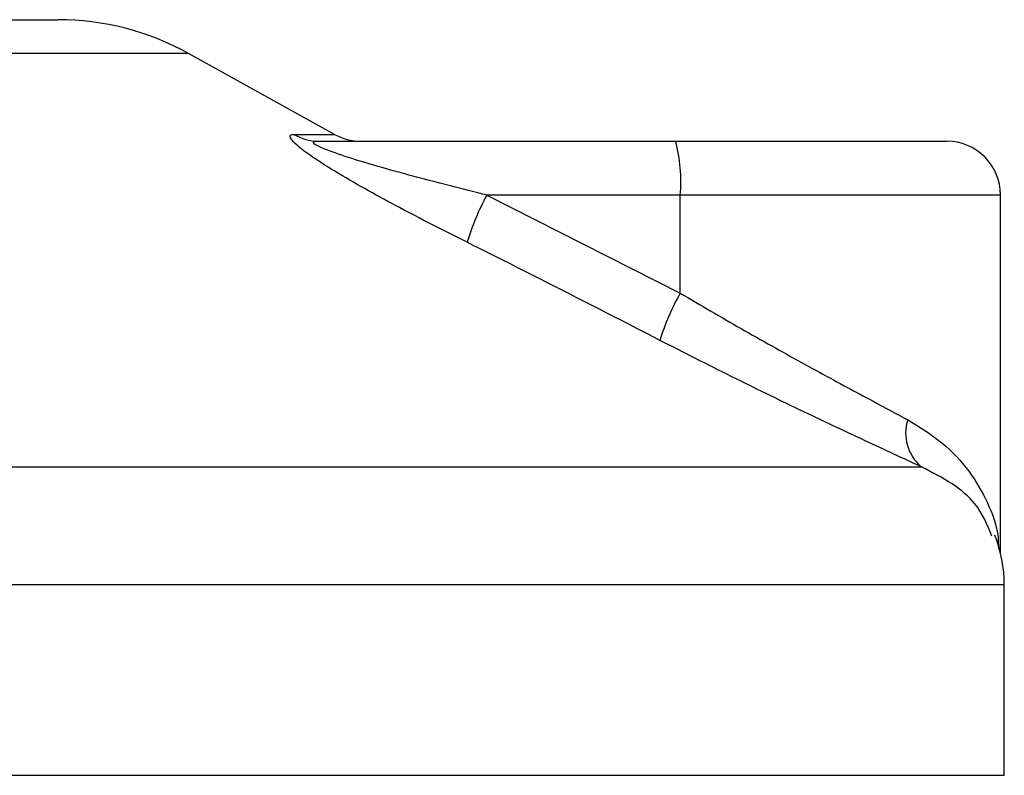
# Model space of a CAD drawing. Header units: millimetres. Extents: x -535 to 1155, y 0 to 326.
# Tile 9 of 116: x -395.01 to -385.07, y 112.46 to 120.08. Entities that reach past the tile are written whole.
import ezdxf

# ---------------------------------------------------------------- set-up
doc = ezdxf.new("R2010")
doc.units = ezdxf.units.MM

msp = doc.modelspace()

# ---------------------------------------------------------------- linework, layer by layer
at = {"color": 7, "linetype": 'Continuous', "lineweight": 25}
for p, q in [((-402.749, 120.0849), (-394.6237, 120.0849)), ((-393.304, 119.7439), (-404.0686, 119.7439)), ((-391.8299, 118.9275), (-393.304, 119.7439)), ((-392.2397, 118.9275), (-391.8299, 118.9275)), ((-391.9916, 118.8593), (-388.3867, 118.8593)), ((-388.3867, 118.8593), (-385.6504, 118.8593)), ((-390.2926, 118.3145), (-388.3395, 117.3248)), ((-388.3395, 118.3145), (-390.2926, 118.3145)), ((-388.3395, 117.3248), (-388.3395, 118.3145)), ((-385.1056, 118.3145), (-388.3395, 118.3145)), ((-385.1056, 114.699), (-385.1056, 118.3145)), ((-410.9555, 115.5711), (-385.904, 115.5711)), ((-385.0677, 114.3797), (-412.2537, 114.3797)), ((-385.0677, 112.4585), (-385.0677, 114.3797)), ((-412.305, 112.4585), (-385.0677, 112.4585))]:
    msp.add_line(p, q, dxfattribs=at)
for centre, radius, start, end in [((-394.6237, 117.3612), 2.7237, 61.02029, 90), ((-391.9907, 119.3478), 0.4885, 239.35943, 269.90333), ((-391.566, 119.404), 0.5447, 241.02029, 270), ((-389.9455, 118.4497), 1.6117, 355.18945, 14.72175), ((-385.6504, 118.3145), 0.5447, 0, 90), ((-388.1344, 117.1388), 2.4577, 151.4197, 163.47164), ((-386.336, 116.1804), 2.3073, 150.26469, 163.17457), ((-385.6194, 115.9129), 0.4448, 162.36927, 230.22023), ((-386.4295, 114.3797), 1.3619, 0, 21.63476)]:
    msp.add_arc(centre, radius, start, end, dxfattribs=at)
for points, knots in [([(-390.4905, 117.838), (-390.706, 117.9464), (-391.1356, 118.1627), (-391.6625, 118.4525), (-392.013, 118.6686), (-392.184, 118.792), (-392.269, 118.8719), (-392.287, 118.917), (-392.2616, 118.9272), (-392.2417, 118.9274), (-392.2397, 118.9275)], [0, 0, 0, 0, 0.279169, 0.556616, 0.699103, 0.79156, 0.861484, 0.930808, 0.993266, 1, 1, 1, 1]), ([(-390.2926, 118.3145), (-390.503, 118.3671), (-390.923, 118.4721), (-391.4388, 118.6149), (-391.7883, 118.7247), (-391.9467, 118.7839), (-392.0103, 118.8151), (-392.0362, 118.8323), (-392.046, 118.8441), (-392.0399, 118.8545), (-392.0209, 118.8583), (-392.0013, 118.8592), (-391.9938, 118.8593), (-391.9916, 118.8593)], [0, 0, 0, 0, 0.314646, 0.6284, 0.772359, 0.853234, 0.889616, 0.904019, 0.930503, 0.949196, 0.982181, 0.994636, 1, 1, 1, 1]), ([(-388.5445, 116.8483), (-388.8666, 117.0142), (-389.5135, 117.3474), (-390.1639, 117.674), (-390.4905, 117.838)], [0, 0, 0, 0, 0.497852, 1, 1, 1, 1]), ([(-388.3395, 117.3248), (-388.1339, 117.2042), (-387.7173, 116.9599), (-387.114, 116.6238), (-386.5366, 116.3104), (-386.2095, 116.1361), (-386.0433, 116.0476)], [0, 0, 0, 0, 0.246594, 0.499691, 0.745736, 1, 1, 1, 1]), ([(-385.904, 115.5711), (-386.0881, 115.6563), (-386.4627, 115.8299), (-387.1199, 116.14), (-387.8213, 116.4797), (-388.3012, 116.7243), (-388.5445, 116.8483)], [0, 0, 0, 0, 0.246353, 0.501468, 0.747263, 1, 1, 1, 1]), ([(-386.0433, 116.0476), (-385.9224, 115.9727), (-385.677, 115.8207), (-385.4118, 115.5302), (-385.2282, 115.2086), (-385.1272, 114.9429), (-385.1279, 114.7846), (-385.128, 114.7454)], [0, 0, 0, 0, 0.222721, 0.451788, 0.684612, 0.92196, 1, 1, 1, 1]), ([(-385.1953, 114.8737), (-385.2388, 114.9853), (-385.3127, 115.1748), (-385.5828, 115.4071), (-385.7963, 115.5161), (-385.904, 115.5711)], [0, 0, 0, 0, 0.415402, 0.704989, 1, 1, 1, 1])]:
    msp.add_open_spline(points, degree=3, knots=knots, dxfattribs=at)

doc.saveas('drawing.dxf')
